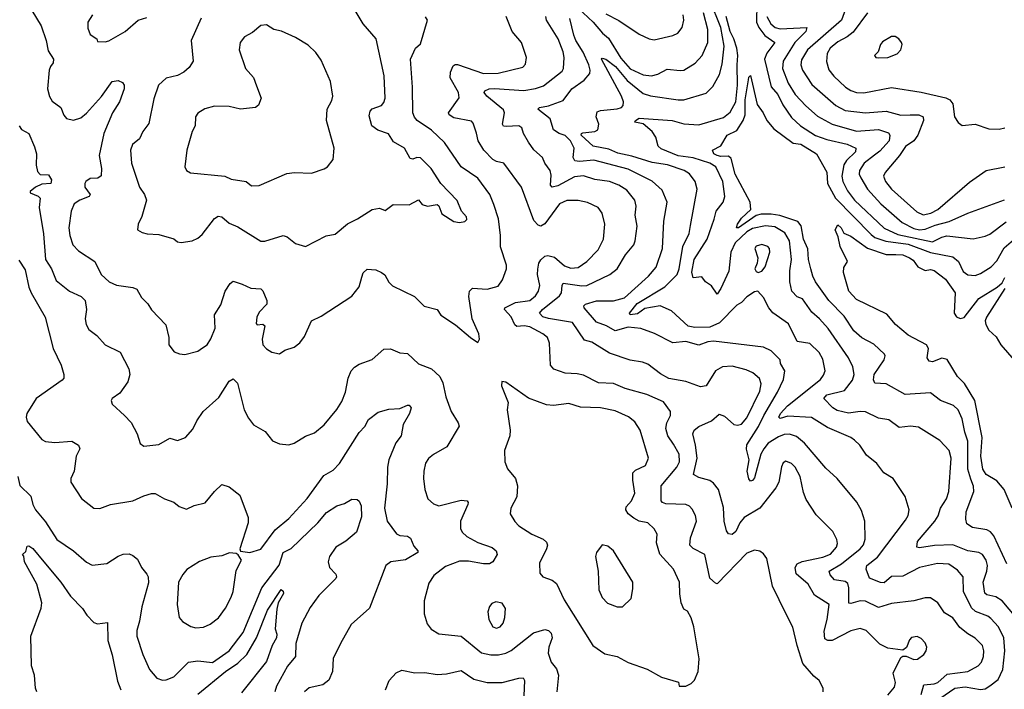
# Model space of a CAD drawing. Extents: x 1246230 to 1426786, y 660032 to 763141.
# Tile 152 of 256: x 1293505 to 1298812, y 703278 to 706888. Entities that reach past the tile are written whole.
import ezdxf

# ---------------------------------------------------------------- set-up
doc = ezdxf.new("R2010")
doc.units = 0

msp = doc.modelspace()

# ---------------------------------------------------------------- linework, layer by layer
at = {"layer": '0CON10XD'}
for points in [[(1293525, 707013.8), (1293621.1, 706855), (1293648.5, 706775), (1293659.2, 706719.2), (1293686.9, 706675), (1293685.7, 706655), (1293670.5, 706635), (1293664.6, 706615), (1293655.5, 706515), (1293665, 706473.8), (1293679.2, 706449.2), (1293726.5, 706415), (1293743.3, 706373.3), (1293758, 706355), (1293795, 706345.5), (1293835, 706358.9), (1293865, 706383.3), (1293946.4, 706473.6), (1294004.3, 706555), (1294035, 706560), (1294059.7, 706549.7), (1294068.6, 706535), (1294068.1, 706515), (1294043.6, 706445), (1294005.5, 706385), (1293958.5, 706275), (1293933.3, 706156.7), (1293945.9, 706085), (1293943.8, 706046.2), (1293926.6, 706033.4), (1293885, 706032), (1293862, 706015), (1293855.8, 706005), (1293855.8, 705985), (1293884.2, 705945), (1293879.2, 705935), (1293828.6, 705915), (1293798.6, 705895), (1293782.7, 705855), (1293770, 705765), (1293775.5, 705725), (1293791.9, 705675), (1293821.8, 705641.8), (1293910.8, 705585), (1293944.7, 705514.7), (1293988, 705475), (1294027.4, 705457.4), (1294114.4, 705444.4), (1294136, 705435), (1294161.2, 705391.2), (1294195.6, 705355.6), (1294215, 705324), (1294293, 705243), (1294308.8, 705175), (1294308.1, 705135), (1294338.3, 705098.3), (1294365.8, 705085.8), (1294395, 705082.9), (1294465, 705100.8), (1294491.3, 705118.7), (1294515, 705136), (1294535, 705166.7), (1294558.1, 705225), (1294555, 705296.7), (1294589.4, 705350.6), (1294612, 705425), (1294638.8, 705465), (1294655, 705478), (1294705, 705463.1), (1294750.7, 705440.7), (1294805, 705436.2), (1294815, 705426.7), (1294837.1, 705375), (1294838, 705355), (1294795, 705312), (1294782.5, 705285), (1294779.3, 705249.3), (1294785, 705242.5), (1294816.1, 705246.1), (1294827.1, 705237.1), (1294811.5, 705165), (1294816, 705135), (1294835, 705114), (1294865, 705096), (1294905, 705085.8), (1294935, 705105.7), (1294985, 705123.3), (1295014.2, 705145.8), (1295039.7, 705180.3), (1295078, 705265), (1295130.2, 705289.8), (1295295, 705397.1), (1295335, 705448), (1295349.5, 705499.5), (1295355.9, 705524.1), (1295377.7, 705542.3), (1295425, 705538.6), (1295456, 705526), (1295472.4, 705512.4), (1295495, 705473.3), (1295515, 705453.8), (1295633.8, 705395), (1295684.5, 705344.5), (1295755, 705326.2), (1295775.7, 705295.7), (1295855, 705243.8), (1295935, 705174), (1295975, 705147.5), (1295983.6, 705166.4), (1295980.8, 705195), (1295944.4, 705275.6), (1295926.7, 705395), (1295929.2, 705425), (1295945, 705440.8), (1296025.4, 705434.6), (1296085, 705451.9), (1296108.1, 705485), (1296128.5, 705545), (1296128.5, 705565), (1296096.7, 705663.3), (1296097.5, 705725), (1296085.4, 705814.6), (1296061, 705891), (1296040, 705945), (1295974.3, 706034.3), (1295885.6, 706095), (1295795, 706225.6), (1295725, 706291.8), (1295648, 706345), (1295632.3, 706362.3), (1295623.6, 706386.4), (1295623.2, 706525), (1295611.9, 706675), (1295638.8, 706735), (1295665, 706757.5), (1295703.8, 706885), (1295692.5, 706902.5)], [(1294484.1, 706895.9), (1294429.2, 706775), (1294440, 706665), (1294419.1, 706630.9), (1294390, 706605), (1294355, 706587.3), (1294295, 706573.4), (1294252.5, 706535), (1294228.8, 706461.2), (1294201.1, 706328.9), (1294168.1, 706285), (1294151.1, 706245), (1294112.5, 706215), (1294101.9, 706185), (1294108.1, 706115), (1294151.1, 705985), (1294177.8, 705945), (1294188.1, 705915), (1294163.9, 705826.1), (1294143.3, 705785), (1294140, 705755), (1294165, 705740), (1294193, 705733), (1294255, 705729.2), (1294335, 705706.2), (1294355, 705690), (1294375, 705686.7), (1294435, 705696), (1294465, 705710), (1294489.4, 705730.6), (1294555, 705815.8), (1294575, 705828.6), (1294595, 705824.4), (1294635, 705791.2), (1294680.7, 705770.7), (1294805, 705694.3), (1294826.8, 705693.2), (1294925, 705724.3), (1294947.2, 705717.2), (1294991.1, 705681.1), (1295045, 705665.6), (1295157, 705723), (1295205, 705731.4), (1295272.4, 705787.6), (1295326.1, 705813.9), (1295405, 705865.6), (1295445, 705872.5), (1295475, 705860), (1295518.3, 705891.7), (1295605, 705889.2), (1295655, 705916.7), (1295675, 705892.5), (1295703, 705883), (1295755, 705891.2), (1295764.2, 705884.2), (1295781.1, 705841.1), (1295845, 705800), (1295875, 705793.8), (1295905, 705800), (1295915, 705810), (1295913.3, 705825), (1295886, 705855), (1295862.4, 705912.4), (1295776, 706005), (1295722.5, 706085), (1295665, 706144), (1295645.9, 706145.9), (1295625, 706136), (1295609.5, 706139.5), (1295579.1, 706195), (1295520.2, 706230.2), (1295493.4, 706273.4), (1295435, 706292.2), (1295403.3, 706315), (1295389.3, 706369.3), (1295393.8, 706395), (1295405, 706407.5), (1295455.3, 706424.7), (1295468.7, 706441.3), (1295474.6, 706465), (1295469.7, 706585), (1295425.7, 706785), (1295356.4, 706866.4), (1295296.7, 706965)], [(1298465, 703229), (1298545, 703285.2), (1298600.9, 703290.9), (1298685, 703276.7), (1298708.9, 703281.1), (1298735, 703296.1), (1298778.9, 703331.1), (1298804.7, 703385), (1298815.2, 703485), (1298810, 703555), (1298781.6, 703615), (1298740.1, 703660.1), (1298723.1, 703673.1), (1298657.9, 703697.9), (1298635, 703717.7), (1298593.3, 703805), (1298590.8, 703885), (1298560.7, 703920.7), (1298513.5, 703953.5), (1298453.1, 703956.9), (1298355, 703935.3), (1298265, 703887.3), (1298205, 703887.1), (1298165, 703852.3), (1298145, 703853.9), (1298085, 703877.5), (1298068.5, 703925), (1298071.1, 703945), (1298129.1, 703990.9), (1298279.2, 704190.8), (1298294.3, 704215), (1298298.9, 704245), (1298277.6, 704317.6), (1298214.2, 704414.2), (1298163.8, 704445), (1298125.8, 704495), (1298070.4, 704540.4), (1298033.1, 704595), (1298005, 704621.4), (1297985, 704635.6), (1297860.2, 704690.2), (1297773.4, 704743.4), (1297645, 704749.8), (1297605, 704738.2), (1297596.4, 704745), (1297606.4, 704765), (1297644, 704806), (1297821.5, 704948.5), (1297838.6, 704971.4), (1297846.1, 704995), (1297835, 705057.5), (1297815, 705094.5), (1297765, 705142.2), (1297695, 705152.9), (1297648.7, 705248.7), (1297565, 705307.5), (1297543.1, 705335), (1297515, 705390), (1297483.6, 705423.6), (1297465, 705420), (1297425, 705394.3), (1297395, 705363.5), (1297370.5, 705349.5), (1297276.9, 705253.1), (1297225, 705231), (1297145, 705227.9), (1297109.1, 705235), (1297018.8, 705318.8), (1296956.7, 705345), (1296875, 705330.3), (1296835, 705302.2), (1296796.4, 705296.4), (1296791.5, 705305), (1296832.9, 705357.1), (1296982, 705448), (1297048.4, 705515), (1297060.4, 705545), (1297080, 705665), (1297113.5, 705735), (1297120.8, 705779.2), (1297156.2, 705975), (1297146.4, 706015), (1297115, 706057.5), (1297086, 706075), (1296997.5, 706105), (1296915, 706117.9), (1296805, 706152.9), (1296729.2, 706169.2), (1296680.4, 706190.4), (1296596.4, 706206.4), (1296532.4, 706265), (1296532.5, 706275), (1296541.2, 706278.8), (1296605, 706284.5), (1296622.2, 706295), (1296626.2, 706325), (1296612.5, 706365), (1296618, 706392), (1296635, 706398.6), (1296725, 706407.6), (1296748.1, 706415), (1296758.5, 706425), (1296759.5, 706445), (1296749.6, 706475), (1296641.8, 706675), (1296645, 706680), (1296665, 706675.3), (1296716.5, 706635), (1296780.2, 706560.2), (1296865, 706490.7), (1296905, 706477.3), (1297055, 706455.4), (1297085, 706455.4), (1297205, 706491.4), (1297241.8, 706528.2), (1297277.6, 706592.4), (1297292.3, 706647.7), (1297301.5, 706745), (1297285, 706845.5), (1297225.4, 706995)], [(1297477.6, 706975), (1297476, 706875), (1297489.8, 706845), (1297522.4, 706802.4), (1297575.5, 706765), (1297532.3, 706707.7), (1297519.8, 706675), (1297555, 706526), (1297591.6, 706485), (1297618.6, 706428.6), (1297665, 706360.3), (1297713.3, 706315), (1297795, 706263.2), (1297855, 706241.3), (1297965, 706216.6), (1298011.4, 706195), (1298010, 706175), (1297961.3, 706128.7), (1297948, 706105), (1297935.8, 706045), (1297941.3, 706015), (1297966.9, 705965), (1298005.8, 705915), (1298165, 705763.4), (1298239.2, 705729.2), (1298425, 705690), (1298475, 705716.3), (1298502, 705722), (1298645, 705706.2), (1298709.3, 705720.7), (1298735, 705732.1), (1298822.2, 705797.8)], [(1297971.5, 706985), (1297935.4, 706885), (1297751.4, 706725), (1297718.9, 706671.1), (1297715.3, 706645), (1297724.2, 706615), (1297775, 706538.2), (1297905.2, 706425.2), (1297955, 706398.4), (1298065, 706385.8), (1298174.8, 706394.8), (1298253.9, 706373.9), (1298305, 706374.2), (1298352.5, 706375), (1298375.5, 706365), (1298377.5, 706345), (1298345.8, 706265), (1298325, 706235.3), (1298279.1, 706205), (1298246.9, 706155), (1298169.5, 706065), (1298160.8, 706045), (1298172.5, 706015), (1298204.5, 705975), (1298341.5, 705851.5), (1298375.7, 705835.7), (1298415.5, 705845), (1298453.8, 705865), (1298625, 706011.9), (1298715, 706074.3), (1298815, 706094.4)], [(1293898.1, 706915), (1293872.5, 706875), (1293872.5, 706842.5), (1293885, 706807.5), (1293920, 706785), (1293925, 706770), (1293965, 706768.8), (1293985, 706774.3), (1294073.8, 706825), (1294144.4, 706885.6), (1294190.3, 706899.7)], [(1297836.7, 703265), (1297836.7, 703285), (1297813.8, 703325), (1297785, 703348.8), (1297726.6, 703416.6), (1297695.4, 703515), (1297673.1, 703613.1), (1297635, 703687.5), (1297563.3, 703835), (1297533.1, 703983.1), (1297515, 704009.2), (1297495, 704023.1), (1297465, 704028.2), (1297425, 704012.5), (1297265, 703847.5), (1297255, 703850), (1297225, 703878), (1297198.5, 704005), (1297135, 704036.6), (1297118.2, 704055), (1297121.2, 704095), (1297152.9, 704185), (1297147.1, 704215), (1297129.4, 704249.4), (1297115.7, 704265.7), (1297095, 704274.6), (1296988.3, 704278.3), (1296970.6, 704285), (1296962.9, 704295), (1296962.5, 704375), (1297046.8, 704475), (1297062, 704505), (1297059.3, 704545), (1297029.6, 704599.6), (1296998.9, 704645), (1296987.8, 704685), (1296993.2, 704715), (1297013.1, 704755), (1297012.9, 704775), (1296975, 704827.8), (1296885, 704867.9), (1296769, 704899), (1296705, 704926.6), (1296625, 704930), (1296545, 704970.8), (1296509.2, 704979.2), (1296445, 704982.2), (1296385, 705003.3), (1296365.7, 705025.7), (1296361.1, 705145), (1296349.5, 705175), (1296325.7, 705195), (1296255, 705232.2), (1296225, 705237.5), (1296185, 705234.6), (1296173.2, 705243.2), (1296155, 705285.7), (1296118.9, 705325), (1296120.6, 705335), (1296177.4, 705362.6), (1296255, 705374.7), (1296285, 705399.4), (1296301.1, 705425), (1296308.5, 705455), (1296296.4, 705515), (1296297.8, 705542.2), (1296303.6, 705575), (1296315, 705594.2), (1296335, 705613.3), (1296352.4, 705617.6), (1296387.3, 705607.3), (1296441.7, 705561.7), (1296475, 705548), (1296515, 705551.6), (1296562.9, 705585), (1296622.8, 705647.2), (1296651.3, 705705), (1296660, 705785), (1296645.4, 705845), (1296622.9, 705875), (1296565, 705902), (1296515, 705913.5), (1296455, 705913), (1296414.8, 705895.2), (1296335, 705786.7), (1296315, 705774.2), (1296299.8, 705779.8), (1296276.2, 705806.2), (1296209.2, 705985), (1296115, 706114), (1296075, 706123.3), (1296055, 706134.5), (1296007.5, 706185), (1295975.5, 706235), (1295967.1, 706277.1), (1295949.4, 706329.4), (1295940.3, 706340.3), (1295845, 706359.7), (1295820.5, 706375), (1295815.6, 706385), (1295873.9, 706466.1), (1295870, 706495), (1295824.8, 706574.8), (1295826.8, 706605), (1295841.1, 706638.9), (1295852.9, 706647.1), (1295865, 706646.2), (1296005, 706598.6), (1296085, 706600.5), (1296217.6, 706632.4), (1296231.5, 706648.5), (1296237.3, 706685), (1296210.5, 706765), (1296159.4, 706825), (1296126.7, 706905)], [(1298185, 703247.5), (1298220.9, 703289.1), (1298225.5, 703315.5), (1298213.3, 703365), (1298255, 703450), (1298265, 703456.7), (1298283.8, 703456.2), (1298325, 703438.9), (1298345, 703441.5), (1298378.9, 703465), (1298391.1, 703485), (1298394.4, 703505), (1298385, 703528), (1298365, 703552), (1298342.7, 703562.7), (1298312.4, 703557.6), (1298300.8, 703545), (1298285, 703503.3), (1298265, 703490), (1298185, 703500.6), (1298142.2, 703522.2), (1298067.1, 703595), (1298035, 703606.2), (1297985, 703593.8), (1297885, 703541.8), (1297860.7, 703540.7), (1297845, 703550), (1297842.3, 703592.3), (1297858, 703655), (1297867.5, 703735), (1297789.4, 703785), (1297755.4, 703845.4), (1297690.5, 703900.5), (1297685.5, 703934.5), (1297696.1, 703953.9), (1297722.9, 703967.1), (1297835, 703990.4), (1297875, 704007.5), (1297908, 704045), (1297913.2, 704065), (1297910, 704085), (1297888.1, 704128.1), (1297799.1, 704219.1), (1297745, 704302), (1297729.8, 704339.8), (1297712.3, 704425), (1297684.5, 704475), (1297665, 704495.4), (1297635, 704508.6), (1297620.7, 704499.3), (1297611.8, 704478.2), (1297596.4, 704395), (1297580.5, 704365), (1297494.7, 704255.3), (1297410, 704205), (1297387.5, 704175), (1297365, 704128.6), (1297345, 704112.5), (1297325, 704116), (1297315, 704133.3), (1297303.2, 704185), (1297298.3, 704258.3), (1297271.8, 704355), (1297245, 704389.2), (1297224.7, 704404.7), (1297165, 704420.7), (1297136.6, 704436.6), (1297156.7, 704525), (1297148.6, 704595), (1297132.7, 704655), (1297141.1, 704675), (1297165.7, 704695), (1297235, 704724.6), (1297275, 704761.1), (1297305, 704751.3), (1297355, 704706), (1297375, 704701.3), (1297395, 704707.9), (1297425, 704742.5), (1297494.7, 704885), (1297502.1, 704925), (1297492.9, 704952.9), (1297456.9, 704985), (1297421.2, 705001.2), (1297345, 705020), (1297293.6, 705016.4), (1297255, 704994.4), (1297205, 704914.2), (1297175, 704908.1), (1297095, 704937.5), (1297004.3, 704954.3), (1296958.8, 704978.8), (1296891.1, 705031.1), (1296862, 705042), (1296795, 705053.3), (1296685, 705089.4), (1296588.8, 705148.8), (1296550, 705160), (1296485.3, 705255.3), (1296355, 705276.5), (1296325, 705286.4), (1296306.5, 705305), (1296322.9, 705325), (1296415, 705399.7), (1296424.8, 705415.2), (1296428.4, 705455), (1296435, 705467.3), (1296535, 705453), (1296562, 705455), (1296686.5, 705513.5), (1296725.3, 705544.7), (1296770.5, 705619.5), (1296815.5, 705675), (1296822.9, 705695), (1296833.8, 705775), (1296822.9, 705835), (1296827.8, 705882.2), (1296821.5, 705915), (1296778.1, 705968.1), (1296735, 705995.9), (1296685, 706015.2), (1296605, 706026.9), (1296545, 706046.5), (1296495, 706041.2), (1296405, 705993.1), (1296375, 705985.4), (1296366.4, 705996.4), (1296370.5, 706050.5), (1296364.6, 706074.6), (1296335.6, 706115), (1296322.5, 706145), (1296276.2, 706186.2), (1296246.9, 706226.9), (1296220.6, 706275), (1296211.4, 706305), (1296195, 706316.1), (1296128.1, 706311.9), (1296113.8, 706313.8), (1296106.9, 706325), (1296118, 706385), (1296112.3, 706402.3), (1296022.7, 706475), (1296009.4, 706495), (1296012.5, 706505), (1296035, 706514.7), (1296065, 706516.5), (1296223, 706507), (1296285, 706517.3), (1296328.3, 706531.7), (1296429.3, 706610.7), (1296435.5, 706625), (1296440, 706685), (1296434.5, 706715), (1296407.8, 706785), (1296344.7, 706885), (1296340.4, 706905)], [(1296515, 706949.3), (1296596.3, 706875), (1296645.9, 706815), (1296679.1, 706789.1), (1296745, 706680.2), (1296795, 706623), (1296865, 706591.5), (1296910, 706585), (1296945, 706593.8), (1296995, 706621.1), (1297065, 706613.2), (1297085, 706616.2), (1297146.6, 706653.4), (1297183.2, 706695), (1297214.7, 706765), (1297214.8, 706835), (1297190.6, 706925)], [(1296665, 706920), (1296735, 706883.1), (1296845, 706810.4), (1296898.8, 706785), (1296925, 706779.6), (1297025, 706802.5), (1297052.5, 706815), (1297075.6, 706845), (1297084.5, 706885), (1297081.8, 706915)], [(1298877.1, 703665), (1298801.8, 703755), (1298767.2, 703777.2), (1298717.6, 703787.6), (1298706.6, 703796.6), (1298697.8, 703855), (1298718.7, 703915), (1298722.7, 703945), (1298715.2, 703975.2), (1298695, 704005.5), (1298675, 704016.2), (1298615, 704025.3), (1298535, 704056.3), (1298435.9, 704054.1), (1298355, 704040.4), (1298340.6, 704045), (1298343.9, 704075), (1298438.5, 704185), (1298455.8, 704214.2), (1298468.9, 704255), (1298500, 704305), (1298513.9, 704345), (1298525.3, 704525), (1298515.8, 704565.8), (1298465, 704619.4), (1298350.7, 704690.7), (1298306.6, 704696.6), (1298245, 704689.1), (1298190.2, 704730.2), (1298135, 704739.2), (1298064.2, 704774.2), (1298036.2, 704776.2), (1297973.4, 704766.6), (1297911.3, 704781.3), (1297888.7, 704795), (1297839.4, 704845), (1297855, 704865.2), (1297951.7, 704888.3), (1297995, 704944.4), (1298004, 704975), (1297996.3, 705016.3), (1297973.1, 705065), (1297862.9, 705222.9), (1297815.7, 705275.7), (1297775, 705312.1), (1297725, 705383.3), (1297695, 705393.3), (1297666.8, 705425), (1297656.9, 705475), (1297655.8, 705534.2), (1297665.2, 705594.8), (1297655.2, 705695), (1297628.9, 705738.9), (1297575, 705770.7), (1297525, 705776.3), (1297455, 705762.8), (1297425, 705744.8), (1297362, 705685), (1297338.3, 705635), (1297328.4, 705531.6), (1297285, 705438.6), (1297265, 705408.8), (1297233.3, 705453.3), (1297202.5, 705475), (1297182.5, 705502.5), (1297135, 705496.7), (1297127.6, 705527.6), (1297140.5, 705595), (1297210.5, 705705), (1297247.8, 705812.2), (1297258.7, 705855), (1297296.1, 705903.9), (1297306, 705935), (1297295.9, 706015.9), (1297258.3, 706095), (1297224.6, 706114.6), (1297135, 706142.8), (1297055, 706154.9), (1296962.1, 706192.1), (1296946, 706206), (1296934.7, 706255), (1296915.1, 706285.1), (1296865, 706325.7), (1296821.2, 706335), (1296824.2, 706345), (1296845, 706356.9), (1297022.5, 706345), (1297085, 706325.9), (1297165, 706321.9), (1297298.6, 706361.4), (1297335, 706389.2), (1297364.4, 706445.6), (1297374.5, 706535.5), (1297371.8, 706645), (1297375.8, 706695), (1297370.8, 706735), (1297355.1, 706785), (1297334.1, 706825), (1297313.1, 706905)], [(1297531.7, 706905), (1297553.3, 706865), (1297576.4, 706846.4), (1297605, 706839.3), (1297748, 706845), (1297742, 706825), (1297683.9, 706765), (1297620.4, 706665), (1297616.6, 706625), (1297646.5, 706545), (1297685.4, 706485), (1297743.3, 706423.3), (1297805, 706368.7), (1297885, 706324.2), (1298015, 706287.4), (1298135, 706296.2), (1298188.1, 706278.1), (1298196.2, 706265), (1298191.6, 706235), (1298140.7, 706179.3), (1298111.9, 706158.1), (1298057.3, 706115), (1298031.8, 706075), (1298030.8, 706055), (1298038.4, 706035), (1298075, 705974.6), (1298146, 705895), (1298261.8, 705795), (1298325, 705761.9), (1298355, 705755.8), (1298385, 705758.5), (1298438.9, 705781.1), (1298515, 705800), (1298615, 705844.1), (1298812.6, 705917.4)], [(1298075, 706924.5), (1297998.6, 706821.4), (1297965, 706794.7), (1297915, 706768.9), (1297873.2, 706735), (1297857.3, 706705), (1297853.4, 706663.4), (1297866.9, 706616.9), (1297893.5, 706583.5), (1297956.5, 706525), (1297985, 706506), (1298015, 706495.3), (1298055, 706493.5), (1298205, 706522), (1298365, 706497.1), (1298497.1, 706467.1), (1298519.2, 706455), (1298534.4, 706435), (1298544.4, 706364.4), (1298563.1, 706333.1), (1298585, 706318), (1298655, 706324.2), (1298729.1, 706299.1), (1298785, 706297.8), (1298815, 706305.7)], [(1294755, 705992), (1294795, 705994.2), (1294945, 706058), (1294986.1, 706063.9), (1295078.8, 706061.2), (1295145.6, 706084.4), (1295164.4, 706095.6), (1295195.6, 706134.4), (1295200, 706195), (1295158, 706345), (1295163.1, 706405), (1295187.8, 706452.2), (1295192.5, 706475), (1295180.4, 706555), (1295129.3, 706669.3), (1295101.1, 706711.1), (1295060.2, 706750.2), (1294992.6, 706792.6), (1294915.5, 706825.5), (1294875, 706834.2), (1294835, 706860.8), (1294805, 706856), (1294760.3, 706819.7), (1294716.7, 706795), (1294694, 706765), (1294688.8, 706725), (1294721.9, 706625), (1294766, 706576), (1294782.1, 706532.1), (1294806, 706464), (1294792.1, 706427.9), (1294775.6, 706414.4), (1294695, 706405.6), (1294635, 706420.6), (1294555, 706422), (1294502.1, 706407.9), (1294465, 706383.8), (1294453.3, 706365), (1294450.5, 706315), (1294435.5, 706285), (1294405.4, 706185), (1294395.6, 706095), (1294404.3, 706075), (1294425, 706061.9), (1294610, 706045), (1294645, 706028.8), (1294725, 706016), (1294755, 705992)], [(1298365, 703250.5), (1298377.8, 703302.2), (1298435, 703307.4), (1298454.4, 703315), (1298505, 703359.2), (1298615, 703373.4), (1298671.4, 703405), (1298689.4, 703425), (1298700, 703455), (1298701.8, 703485), (1298695.5, 703515), (1298655, 703554.4), (1298615, 703576.9), (1298572.3, 703612.3), (1298535, 703662.9), (1298490.6, 703690.6), (1298453.6, 703743.6), (1298415, 703770.8), (1298385, 703772.2), (1298325, 703754.5), (1298205, 703741.3), (1298135, 703718.8), (1298065, 703753.9), (1298035, 703754.7), (1297985, 703740), (1297975, 703742.9), (1297974.8, 703825), (1297968.1, 703848.1), (1297955, 703858.8), (1297897.9, 703867.9), (1297874.6, 703895), (1297868.9, 703915), (1297935, 703954.3), (1298035.5, 704035), (1298053.6, 704056.4), (1298063.2, 704086.8), (1298060, 704185), (1298041.9, 704241.9), (1298017.4, 704287.4), (1297910.8, 704415), (1297851.1, 704471.1), (1297734.8, 704604.8), (1297691.5, 704641.5), (1297655, 704654), (1297625, 704651.6), (1297595, 704639.7), (1297540.3, 704605), (1297515.7, 704575), (1297500.9, 704545), (1297465, 704418.1), (1297455, 704403.1), (1297445, 704400), (1297435, 704412), (1297427.1, 704455), (1297436.9, 704515), (1297422.4, 704572.4), (1297424.1, 704595.9), (1297487.2, 704695), (1297515.5, 704755), (1297590.3, 704879.7), (1297622.1, 704947.9), (1297629.7, 704995), (1297606.2, 705035), (1297603.6, 705055), (1297555, 705102.2), (1297515, 705121.8), (1297245, 705155.3), (1297215, 705151.9), (1297165, 705134.2), (1297095, 705153.4), (1297025, 705146.8), (1296926.8, 705196.8), (1296853.7, 705223.7), (1296785, 705231), (1296715, 705210.2), (1296668.3, 705238.3), (1296615, 705257.9), (1296548.6, 705335), (1296545.8, 705345), (1296554.2, 705355), (1296615, 705372.2), (1296705, 705372.8), (1296765, 705388.8), (1296895, 705504.6), (1296935.3, 705554.7), (1296970.4, 705655), (1296977.8, 705802.2), (1296995.5, 705905), (1296968.9, 705968.9), (1296915, 706017.3), (1296785, 706082.4), (1296599.8, 706129.8), (1296523.1, 706123.1), (1296497.5, 706127.5), (1296488.7, 706145), (1296493.7, 706195), (1296473.8, 706235), (1296445, 706263.3), (1296412.5, 706275), (1296382.1, 706295), (1296364, 706354), (1296297.5, 706405), (1296306.7, 706415), (1296355, 706423.9), (1296435, 706452.5), (1296481.2, 706515), (1296548, 706562), (1296577.9, 706597.9), (1296580.7, 706615), (1296573.6, 706645), (1296542, 706712), (1296502.7, 706775), (1296492, 706805), (1296470.7, 706895)], [(1298135, 706682), (1298185, 706684.4), (1298235.4, 706704.6), (1298254.2, 706725), (1298261.2, 706755), (1298258, 706765), (1298244.5, 706784.5), (1298225, 706797.1), (1298205, 706797.1), (1298155, 706768.8), (1298144.2, 706755), (1298133.3, 706715), (1298113.3, 706695), (1298120, 706685), (1298135, 706682)], [(1298825.9, 703955), (1298755.2, 704105.2), (1298737.2, 704127.2), (1298718, 704138), (1298640.8, 704150.8), (1298610.8, 704170.8), (1298604.5, 704195), (1298606.2, 704235), (1298648.9, 704345), (1298646.2, 704373.8), (1298631.3, 704411.3), (1298616.3, 704465), (1298616.1, 704615), (1298598.9, 704665), (1298586, 704736), (1298564.5, 704785), (1298538.2, 704808.2), (1298469.4, 704835), (1298415, 704876.7), (1298278.1, 704868.1), (1298175, 704925.4), (1298115, 704927.8), (1298106.6, 704946.6), (1298110.3, 704975), (1298165.4, 705055), (1298171.1, 705075), (1298166.9, 705085), (1298109.1, 705139.1), (1298045, 705173.7), (1298001, 705211), (1297949.6, 705289.6), (1297865.8, 705375), (1297795, 705474.5), (1297779.6, 705505), (1297770.2, 705545), (1297757.6, 705595), (1297752.7, 705652.7), (1297730, 705705), (1297716.9, 705776.9), (1297699.8, 705799.8), (1297603.2, 705833.2), (1297555, 705840.4), (1297501.1, 705838.9), (1297475, 705832), (1297378.9, 705765), (1297368, 705765), (1297373.4, 705785), (1297395, 705817.8), (1297445.7, 705864.3), (1297442, 705905), (1297360.9, 706055), (1297340.5, 706140.5), (1297325, 706152.7), (1297285, 706150), (1297264.3, 706155), (1297246.9, 706165), (1297239.2, 706185), (1297285, 706208.6), (1297318.6, 706265), (1297370.1, 706289.9), (1297405.6, 706344.4), (1297414.9, 706375.1), (1297416.4, 706455), (1297433.3, 706563.3), (1297435, 706577.5), (1297445, 706586.2), (1297480.1, 706430.1), (1297513.5, 706385), (1297531.5, 706345), (1297570.4, 706300.4), (1297675, 706223.1), (1297715, 706217.1), (1297800.6, 706165), (1297856.5, 706066.5), (1297860.2, 706005), (1297902.1, 705925), (1298095, 705729.1), (1298115, 705714.5), (1298173.4, 705693.4), (1298295, 705677.5), (1298415, 705632.1), (1298535, 705608.7), (1298566.1, 705585), (1298589.8, 705529.8), (1298615, 705511.8), (1298655, 705508.8), (1298685, 705520), (1298742.5, 705555), (1298771.9, 705588.1), (1298811.6, 705658.4), (1298875, 705712.2)], [(1293503, 706315), (1293515, 706295.9), (1293553.5, 706275), (1293585, 706202.5), (1293595.5, 706165), (1293593.3, 706103.3), (1293600.3, 706070.3), (1293615, 706053.3), (1293660.7, 706050.7), (1293676, 706025), (1293673.3, 706005), (1293625, 706000.6), (1293590.8, 705985), (1293561.7, 705961.7), (1293561.2, 705955), (1293605, 705936.4), (1293615.4, 705925), (1293609.6, 705875), (1293633.6, 705733.6), (1293644.5, 705595), (1293675.6, 705545.6), (1293701.1, 705481.1), (1293773.1, 705425), (1293835.8, 705395), (1293857.5, 705375), (1293864.3, 705325), (1293857.1, 705275), (1293863.1, 705245), (1293878.5, 705218.5), (1293921.2, 705185), (1293966, 705135), (1294046.7, 705095), (1294094.2, 705005), (1294099.2, 704975), (1294088.1, 704935), (1294045, 704874.2), (1294003.8, 704845), (1293998.8, 704835), (1294004, 704815), (1294070.8, 704755), (1294105, 704715.8), (1294138.6, 704655), (1294155, 704602.5), (1294175, 704589.2), (1294255, 704597.8), (1294315, 704631.9), (1294355, 704620), (1294399.2, 704635), (1294438.8, 704681.2), (1294460, 704725), (1294494.3, 704775), (1294578.1, 704851.9), (1294635, 704940), (1294655, 704951.1), (1294678.3, 704928.3), (1294714.5, 704784.5), (1294739.1, 704739.1), (1294765, 704704), (1294828.3, 704668.3), (1294868.3, 704618.3), (1294905, 704601.9), (1294955, 704595.6), (1294985, 704605.6), (1295045, 704643.3), (1295095, 704660), (1295146.1, 704703.9), (1295213.8, 704786.2), (1295241.1, 704828.9), (1295260.7, 704879.3), (1295275, 704956.2), (1295291.8, 704995), (1295309.4, 705015), (1295335, 705031.5), (1295405, 705056.9), (1295468.3, 705111.7), (1295504.5, 705114.5), (1295555, 705092), (1295595, 705089.2), (1295655, 705031.9), (1295725, 705005.6), (1295769.4, 704965), (1295785, 704930), (1295802.2, 704855), (1295830.6, 704775), (1295868.1, 704715), (1295873.9, 704696.1), (1295807.5, 704585), (1295735, 704544), (1295707.9, 704522.1), (1295692.5, 704497.5), (1295682.9, 704455), (1295681.9, 704415), (1295689.2, 704355), (1295705.7, 704305.7), (1295735, 704277.5), (1295765, 704268.1), (1295885, 704298.5), (1295916.2, 704295), (1295922.5, 704285), (1295920, 704275), (1295881.2, 704185), (1295880.5, 704145), (1295890, 704125), (1295915, 704102.3), (1295975, 704069.6), (1296052.4, 704042.4), (1296074, 704025), (1296078.8, 704005), (1296055.8, 703965), (1296036.7, 703955), (1296005, 703954), (1295925, 703969.2), (1295875, 703968.4), (1295800.6, 703939.4), (1295738.2, 703891.8), (1295710, 703850), (1295685.5, 703755), (1295685.6, 703685), (1295702, 703632), (1295722.2, 703602.2), (1295765, 703576.5), (1295885.2, 703565.2), (1295995, 703474.7), (1296043.8, 703463.8), (1296085.2, 703464.8), (1296125, 703472.9), (1296155, 703486.9), (1296275, 703581.8), (1296335, 703600), (1296355, 703595.8), (1296370.3, 703580.3), (1296375.5, 703555.5), (1296356.5, 703505), (1296353.6, 703473.6), (1296369.2, 703425), (1296397.8, 703387.8), (1296409.1, 703355), (1296400, 703265)], [(1298653.3, 704835), (1298597.1, 704927.1), (1298560.3, 704965), (1298505, 705056.2), (1298475, 705064), (1298425, 705043.5), (1298406.9, 705046.9), (1298397.1, 705065), (1298404.5, 705115), (1298393.5, 705135), (1298295, 705186.4), (1298225.5, 705245.5), (1298179.7, 705299.7), (1298015, 705379.2), (1297974.3, 705425), (1297945.8, 705525), (1297947.7, 705552.3), (1297967.5, 705585), (1297927.5, 705665), (1297917, 705717), (1297900, 705755), (1297915, 705782.5), (1297933.3, 705765), (1297947, 705737), (1297985, 705721.8), (1298075, 705655.4), (1298175, 705622.3), (1298227.6, 705622.4), (1298265, 705620), (1298302, 705605), (1298321.1, 705591.1), (1298346.7, 705555), (1298385, 705536.7), (1298415, 705541.2), (1298435, 705535.7), (1298495, 705489.1), (1298547.6, 705415), (1298542.4, 705305), (1298555, 705286.2), (1298575, 705277.5), (1298596.9, 705283.1), (1298674.6, 705385), (1298773.2, 705446.8), (1298801.1, 705468.9), (1298815, 705497.9)], [(1297485, 705525.8), (1297505, 705532.5), (1297523.1, 705555), (1297549.4, 705635), (1297546.9, 705655), (1297538, 705665), (1297505, 705675.5), (1297475, 705667.8), (1297468.1, 705655), (1297483.8, 705605), (1297481.1, 705575), (1297468.1, 705545), (1297475, 705530), (1297485, 705525.8)], [(1293500.7, 705590.7), (1293535, 705540), (1293554.6, 705445.4), (1293566.6, 705415), (1293641.5, 705285), (1293685.5, 705115), (1293728, 705025), (1293742.5, 704975), (1293742.5, 704955), (1293734, 704945), (1293594.1, 704845.9), (1293543.5, 704765), (1293539.5, 704745), (1293545, 704722), (1293625, 704624.2), (1293644.5, 704614.5), (1293695, 704607.8), (1293785.7, 704615.7), (1293822.5, 704595), (1293828.8, 704575), (1293809.4, 704535), (1293798, 704455), (1293780.8, 704415), (1293781.2, 704395), (1293837.3, 704307.3), (1293905, 704254), (1293937.7, 704252.3), (1293995, 704274), (1294115, 704294.4), (1294175, 704321.9), (1294215, 704334.4), (1294235, 704334.4), (1294285, 704305.7), (1294335, 704286.2), (1294365, 704263.3), (1294405, 704250), (1294445, 704268.8), (1294505, 704283.3), (1294554.4, 704345), (1294595, 704382.5), (1294635, 704370), (1294691.2, 704325), (1294736.9, 704205), (1294737.1, 704175), (1294692.5, 704035), (1294695, 704022.5), (1294745, 704016.2), (1294805, 704033.3), (1294882.4, 704137.6), (1294955, 704199.4), (1295055, 704307.1), (1295145, 704430.8), (1295195, 704460), (1295228.5, 704495), (1295335, 704662.5), (1295365.6, 704694.4), (1295385, 704732.5), (1295437.4, 704772.6), (1295495, 704788.1), (1295555, 704791.9), (1295595, 704810.6), (1295605, 704810), (1295615.5, 704795), (1295606.7, 704765), (1295571.4, 704705), (1295561.5, 704645), (1295533.1, 704606.9), (1295494.8, 704515), (1295487.8, 704475), (1295485.3, 704385.3), (1295472.3, 704255), (1295485.6, 704185), (1295536.4, 704116.4), (1295555, 704108.1), (1295595, 704104.2), (1295612.1, 704092.1), (1295629.1, 704049.1), (1295651.2, 704025), (1295651.2, 704015), (1295585, 703976.9), (1295505, 703965.4), (1295477.8, 703945), (1295391.1, 703715), (1295292.5, 703627.5), (1295234.4, 703525.6), (1295195.6, 703444.4), (1295190.8, 703375), (1295171.8, 703328.2), (1295138.2, 703301.8), (1295065, 703286.5), (1295039.4, 703265)], [(1298815, 705439.4), (1298716.4, 705285), (1298709.3, 705265), (1298712.7, 705245), (1298729.7, 705215), (1298767.7, 705177.7), (1298794.2, 705135), (1298865, 705053.1)], [(1297095, 703294.3), (1297125, 703310), (1297142.7, 703327.3), (1297162, 703375), (1297168.3, 703441.7), (1297139.1, 703615), (1297125, 703663.3), (1297105, 703698.8), (1297085, 703710), (1297071.4, 703745), (1297062.6, 703792.6), (1297061.1, 703855), (1297029.1, 703925), (1296956.4, 704006.4), (1296937, 704067), (1296942, 704115), (1296925, 704143.8), (1296891.2, 704175), (1296845, 704184), (1296815, 704200.5), (1296785.6, 704225), (1296772.5, 704245), (1296775, 704261.2), (1296802.7, 704295), (1296820, 704335), (1296809.7, 704405), (1296810.9, 704445), (1296825, 704460), (1296877.5, 704485), (1296894.5, 704525), (1296848.8, 704675), (1296820, 704720), (1296786.8, 704746.8), (1296715, 704780), (1296635, 704795.9), (1296528.6, 704798.6), (1296465, 704818.1), (1296381.7, 704808.3), (1296345, 704812.5), (1296247.3, 704847.3), (1296125, 704933.3), (1296103.3, 704936.7), (1296102.5, 704915), (1296137.5, 704825), (1296132.9, 704785), (1296149.2, 704675), (1296147.1, 704645), (1296118.6, 704565), (1296120, 704505), (1296135, 704466.2), (1296177.5, 704415), (1296188.5, 704375), (1296184.6, 704315), (1296153.1, 704255), (1296149.4, 704225), (1296173.1, 704183.1), (1296195, 704160), (1296265, 704114.4), (1296327, 704087), (1296345, 704071.2), (1296349.5, 704055), (1296345.5, 704035), (1296307.7, 703957.7), (1296308.8, 703905), (1296325, 703884), (1296375, 703865.7), (1296398.3, 703848.3), (1296440.2, 703760.2), (1296593.9, 703513.9), (1296659.3, 703469.3), (1296725, 703454.4), (1296785, 703422.2), (1296886.6, 703386.6), (1296965, 703344), (1297057, 703317), (1297060, 703295), (1297095, 703294.3)], [(1298855.5, 704255), (1298810.9, 704355), (1298771.9, 704401.9), (1298715, 704436.4), (1298695.9, 704465), (1298686.6, 704535), (1298692.4, 704635), (1298653.3, 704835)], [(1293495.5, 704425), (1293505, 704376.2), (1293565, 704320), (1293576.2, 704275), (1293590.9, 704245), (1293645, 704181.4), (1293705.7, 704085), (1293795.7, 704025), (1293865, 703962.9), (1293895, 703947.1), (1293975, 703955.6), (1294035, 703995.7), (1294063.4, 704006.6), (1294095, 704007.8), (1294115, 703999.5), (1294140.5, 703980.5), (1294161.9, 703935), (1294189.7, 703899.7), (1294197.5, 703885), (1294198.5, 703851.5), (1294163.2, 703723.2), (1294151.5, 703645), (1294137.1, 703595), (1294136.5, 703565), (1294168.2, 703465), (1294205.5, 703385.5), (1294245, 703338.8), (1294275, 703328), (1294295, 703329.2), (1294335, 703346), (1294415, 703424.4), (1294465, 703431.2), (1294545, 703423.5), (1294635, 703485.3), (1294709.3, 703585), (1294810.3, 703825), (1294903.1, 703946.9), (1294924.4, 704015.6), (1294967.5, 704037.5), (1295111.8, 704175), (1295159.2, 704230.8), (1295215, 704268.1), (1295255, 704279.2), (1295295, 704303.8), (1295325, 704301.2), (1295335, 704293.3), (1295345, 704267.5), (1295348, 704208), (1295319.7, 704125), (1295263.6, 704076.4), (1295210, 704045), (1295174.2, 703995), (1295168.1, 703965), (1295174.4, 703934.4), (1295208.3, 703898.3), (1295213.3, 703885), (1295210, 703875), (1295116.6, 703783.4), (1295071.5, 703718.5), (1295026.2, 703635), (1294993.1, 703525), (1294990.9, 703455), (1294947.7, 703402.3), (1294888.9, 703295), (1294880.7, 703265)], [(1293597.8, 703265), (1293590.5, 703285), (1293585.5, 703354.5), (1293569.1, 703405), (1293565.3, 703565), (1293621.6, 703715), (1293624.1, 703745), (1293598.1, 703845), (1293531.5, 703965), (1293526.7, 703996.7), (1293520, 704005), (1293538.3, 704021.7), (1293545, 704050), (1293555, 704052.5), (1293575, 704038), (1293635.5, 703965), (1293727.5, 703855), (1293779.6, 703779.6), (1293843.7, 703713.7), (1293867.6, 703677.6), (1293905, 703638.8), (1293925, 703631.4), (1293978.8, 703638.8), (1293980.8, 703540.8), (1294003.8, 703463.8), (1294031.7, 703321.7), (1294050.5, 703275)], [(1296755, 703722), (1296801.7, 703768.3), (1296810.5, 703819.5), (1296809.2, 703855), (1296706.2, 704025), (1296675, 704050), (1296645, 704057.5), (1296613.9, 704016.1), (1296608.8, 703995), (1296622.5, 703915), (1296626.2, 703815), (1296645, 703773.3), (1296672.7, 703742.7), (1296725, 703722), (1296755, 703722)], [(1294455, 703609.6), (1294495, 703612.5), (1294530.9, 703629.1), (1294576.3, 703663.7), (1294615, 703716), (1294645.4, 703775), (1294655.4, 703805), (1294672.1, 703917.9), (1294700, 703975), (1294683.3, 704003.3), (1294671.2, 704011.2), (1294635.8, 704014.2), (1294595, 703998), (1294535, 703990), (1294475, 703967.9), (1294406.4, 703923.6), (1294383.7, 703896.3), (1294361.5, 703855), (1294353.2, 703735), (1294364.7, 703664.7), (1294383.3, 703643.3), (1294426.7, 703616.7), (1294455, 703609.6)], [(1294465, 703252.3), (1294615, 703373.8), (1294681.4, 703418.6), (1294729.2, 703465), (1294780.8, 703555), (1294841.2, 703705), (1294915, 703816.8), (1294925, 703808), (1294927, 703795), (1294898.9, 703745), (1294890.6, 703709.4), (1294881.5, 703605), (1294890.6, 703575), (1294888.5, 703555), (1294865.9, 703514.1), (1294835, 703428.1), (1294701.3, 703258.7)], [(1296075, 703608.1), (1296095, 703614.4), (1296110.5, 703635), (1296120.5, 703665), (1296124.3, 703714.3), (1296105, 703742), (1296071.1, 703748.9), (1296049.7, 703740.3), (1296038, 703725), (1296029.2, 703695), (1296033.1, 703655), (1296055, 703614.4), (1296075, 703608.1)], [(1295477.1, 703275), (1295496.7, 703325), (1295535, 703367.5), (1295565, 703380.8), (1295635, 703367.9), (1295688, 703368), (1295755, 703358.8), (1295805, 703361.8), (1295885, 703379.6), (1295953.3, 703333.3), (1296025, 703314.6), (1296105, 703314.6), (1296195, 703339.1), (1296219.3, 703339.3), (1296226.2, 703325), (1296222.3, 703242.3)]]:
    msp.add_lwpolyline(points, dxfattribs=at)

doc.saveas('drawing.dxf')
